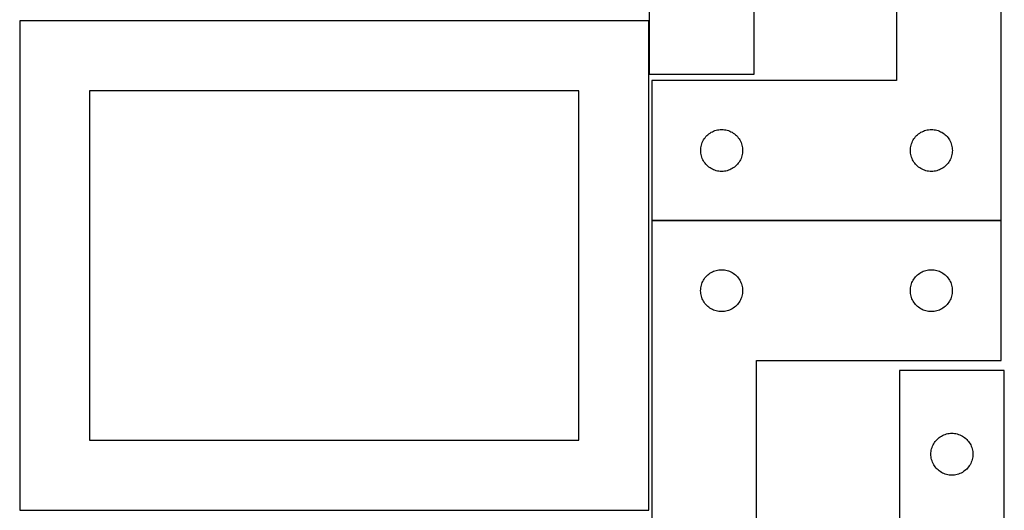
# Model space of a CAD drawing. Header units: millimetres. Extents: x 7 to 1243, y 7 to 2493.
# Tile 6 of 21: x 820 to 1243, y 851 to 1062. Entities that reach past the tile are written whole.
import ezdxf

# ---------------------------------------------------------------- set-up
doc = ezdxf.new("R2010")
doc.units = ezdxf.units.MM
doc.layers.add('COMMON', color=5, linetype='CONTINUOUS', true_color=0x0000ff)
doc.layers.add('CUT', color=7, linetype='CONTINUOUS', true_color=0x000000)

msp = doc.modelspace()

# ---------------------------------------------------------------- linework, layer by layer
at = {"layer": 'COMMON'}
for p, q in [((1090.132683, 1038.525816), (1090.132683, 1061.314821)), ((1241.283739, 975.606591), (1091.307219, 975.606591))]:
    msp.add_line(p, q, dxfattribs=at)
at = {"layer": 'CUT'}
for p, q in [((1090.232683, 1218.525816), (1090.232683, 1038.525816)), ((1135.232683, 1038.525816), (1135.232683, 1158.525816)), ((1196.307219, 1155.706591), (1196.307219, 1035.706591)), ((1241.307219, 975.706591), (1241.307219, 1155.706591)), ((1090.032682, 1061.314821), (820.032682, 1061.314821)), ((820.032682, 1061.314821), (820.032682, 851.314821)), ((1090.032682, 851.314821), (1090.032682, 1061.314821)), ((1090.232683, 1038.525816), (1135.232683, 1038.525816)), ((1196.307219, 1035.706591), (1091.307219, 1035.706591)), ((1091.307219, 1035.706591), (1091.307219, 975.706591)), ((1060.032682, 1031.314821), (850.032682, 1031.314821)), ((850.032682, 1031.314821), (850.032682, 881.314821)), ((1060.032682, 881.314821), (1060.032682, 1031.314821)), ((1117.863068, 1014.021507), (1118.414264, 1014.228962)), ((1118.414264, 1014.228962), (1118.977848, 1014.399924)), ((1118.977848, 1014.399924), (1119.551406, 1014.533659)), ((1119.551406, 1014.533659), (1120.132484, 1014.629595)), ((1120.132484, 1014.629595), (1120.718591, 1014.687321)), ((1120.718591, 1014.687321), (1121.307219, 1014.706591)), ((1121.307219, 1014.706591), (1121.895847, 1014.687321)), ((1121.895847, 1014.687321), (1122.481955, 1014.629595)), ((1122.481955, 1014.629595), (1123.063032, 1014.533659)), ((1123.063032, 1014.533659), (1123.636591, 1014.399924)), ((1123.636591, 1014.399924), (1124.200175, 1014.228962)), ((1124.200175, 1014.228962), (1124.75137, 1014.021507)), ((1207.863068, 1014.021507), (1208.414264, 1014.228962)), ((1208.414264, 1014.228962), (1208.977848, 1014.399924)), ((1208.977848, 1014.399924), (1209.551406, 1014.533659)), ((1209.551406, 1014.533659), (1210.132484, 1014.629595)), ((1210.132484, 1014.629595), (1210.718591, 1014.687321)), ((1210.718591, 1014.687321), (1211.307219, 1014.706591)), ((1211.307219, 1014.706591), (1211.895847, 1014.687321)), ((1211.895847, 1014.687321), (1212.481955, 1014.629595)), ((1212.481955, 1014.629595), (1213.063032, 1014.533659)), ((1213.063032, 1014.533659), (1213.636591, 1014.399924)), ((1213.636591, 1014.399924), (1214.200175, 1014.228962)), ((1214.200175, 1014.228962), (1214.75137, 1014.021507)), ((1113.235365, 1009.687189), (1113.512991, 1010.206591)), ((1113.512991, 1010.206591), (1113.823993, 1010.706723)), ((1113.823993, 1010.706723), (1114.167039, 1011.185444)), ((1114.167039, 1011.185444), (1114.540661, 1011.640703)), ((1114.540661, 1011.640703), (1114.943258, 1012.070552)), ((1114.943258, 1012.070552), (1115.373107, 1012.473149)), ((1115.373107, 1012.473149), (1115.828366, 1012.846771)), ((1115.828366, 1012.846771), (1116.307087, 1013.189818)), ((1116.307087, 1013.189818), (1116.807219, 1013.50082)), ((1116.807219, 1013.50082), (1117.326621, 1013.778446)), ((1117.326621, 1013.778446), (1117.863068, 1014.021507)), ((1124.75137, 1014.021507), (1125.287818, 1013.778446)), ((1125.287818, 1013.778446), (1125.807219, 1013.50082)), ((1125.807219, 1013.50082), (1126.307351, 1013.189818)), ((1126.307351, 1013.189818), (1126.786072, 1012.846771)), ((1126.786072, 1012.846771), (1127.241332, 1012.473149)), ((1127.241332, 1012.473149), (1127.67118, 1012.070552)), ((1127.67118, 1012.070552), (1128.073778, 1011.640703)), ((1128.073778, 1011.640703), (1128.447399, 1011.185444)), ((1128.447399, 1011.185444), (1128.790446, 1010.706723)), ((1128.790446, 1010.706723), (1129.101448, 1010.206591)), ((1129.101448, 1010.206591), (1129.379074, 1009.687189)), ((1203.235365, 1009.687189), (1203.512991, 1010.206591)), ((1203.512991, 1010.206591), (1203.823993, 1010.706723)), ((1203.823993, 1010.706723), (1204.167039, 1011.185444)), ((1204.167039, 1011.185444), (1204.540661, 1011.640703)), ((1204.540661, 1011.640703), (1204.943258, 1012.070552)), ((1204.943258, 1012.070552), (1205.373107, 1012.473149)), ((1205.373107, 1012.473149), (1205.828366, 1012.846771)), ((1205.828366, 1012.846771), (1206.307087, 1013.189818)), ((1206.307087, 1013.189818), (1206.807219, 1013.50082)), ((1206.807219, 1013.50082), (1207.326621, 1013.778446)), ((1207.326621, 1013.778446), (1207.863068, 1014.021507)), ((1214.75137, 1014.021507), (1215.287818, 1013.778446)), ((1215.287818, 1013.778446), (1215.807219, 1013.50082)), ((1215.807219, 1013.50082), (1216.307351, 1013.189818)), ((1216.307351, 1013.189818), (1216.786072, 1012.846771)), ((1216.786072, 1012.846771), (1217.241332, 1012.473149)), ((1217.241332, 1012.473149), (1217.67118, 1012.070552)), ((1217.67118, 1012.070552), (1218.073778, 1011.640703)), ((1218.073778, 1011.640703), (1218.447399, 1011.185444)), ((1218.447399, 1011.185444), (1218.790446, 1010.706723)), ((1218.790446, 1010.706723), (1219.101448, 1010.206591)), ((1219.101448, 1010.206591), (1219.379074, 1009.687189)), ((1112.307219, 1005.706591), (1112.326489, 1006.295219)), ((1112.326489, 1006.295219), (1112.384216, 1006.881327)), ((1112.384216, 1006.881327), (1112.480152, 1007.462404)), ((1112.480152, 1007.462404), (1112.613887, 1008.035963)), ((1112.613887, 1008.035963), (1112.784848, 1008.599546)), ((1112.784848, 1008.599546), (1112.992304, 1009.150742)), ((1112.992304, 1009.150742), (1113.235365, 1009.687189)), ((1129.379074, 1009.687189), (1129.622135, 1009.150742)), ((1129.622135, 1009.150742), (1129.82959, 1008.599546)), ((1129.82959, 1008.599546), (1130.000552, 1008.035963)), ((1130.000552, 1008.035963), (1130.134287, 1007.462404)), ((1130.134287, 1007.462404), (1130.230223, 1006.881327)), ((1130.230223, 1006.881327), (1130.28795, 1006.295219)), ((1130.28795, 1006.295219), (1130.307219, 1005.706591)), ((1202.307219, 1005.706591), (1202.326489, 1006.295219)), ((1202.326489, 1006.295219), (1202.384216, 1006.881327)), ((1202.384216, 1006.881327), (1202.480152, 1007.462404)), ((1202.480152, 1007.462404), (1202.613887, 1008.035963)), ((1202.613887, 1008.035963), (1202.784848, 1008.599546)), ((1202.784848, 1008.599546), (1202.992304, 1009.150742)), ((1202.992304, 1009.150742), (1203.235365, 1009.687189)), ((1219.379074, 1009.687189), (1219.622135, 1009.150742)), ((1219.622135, 1009.150742), (1219.82959, 1008.599546)), ((1219.82959, 1008.599546), (1220.000552, 1008.035963)), ((1220.000552, 1008.035963), (1220.134287, 1007.462404)), ((1220.134287, 1007.462404), (1220.230223, 1006.881327)), ((1220.230223, 1006.881327), (1220.28795, 1006.295219)), ((1220.28795, 1006.295219), (1220.307219, 1005.706591)), ((1112.326489, 1005.117963), (1112.307219, 1005.706591)), ((1112.384216, 1004.531855), (1112.326489, 1005.117963)), ((1112.480152, 1003.950778), (1112.384216, 1004.531855)), ((1112.613887, 1003.37722), (1112.480152, 1003.950778)), ((1112.784848, 1002.813636), (1112.613887, 1003.37722)), ((1112.992304, 1002.26244), (1112.784848, 1002.813636)), ((1113.235365, 1001.725993), (1112.992304, 1002.26244)), ((1113.512991, 1001.206591), (1113.235365, 1001.725993)), ((1129.379074, 1001.725993), (1129.101448, 1001.206591)), ((1129.622135, 1002.26244), (1129.379074, 1001.725993)), ((1129.82959, 1002.813636), (1129.622135, 1002.26244)), ((1130.000552, 1003.37722), (1129.82959, 1002.813636)), ((1130.134287, 1003.950778), (1130.000552, 1003.37722)), ((1130.230223, 1004.531855), (1130.134287, 1003.950778)), ((1130.28795, 1005.117963), (1130.230223, 1004.531855)), ((1130.307219, 1005.706591), (1130.28795, 1005.117963)), ((1202.326489, 1005.117963), (1202.307219, 1005.706591)), ((1202.384216, 1004.531855), (1202.326489, 1005.117963)), ((1202.480152, 1003.950778), (1202.384216, 1004.531855)), ((1202.613887, 1003.37722), (1202.480152, 1003.950778)), ((1202.784848, 1002.813636), (1202.613887, 1003.37722)), ((1202.992304, 1002.26244), (1202.784848, 1002.813636)), ((1203.235365, 1001.725993), (1202.992304, 1002.26244)), ((1203.512991, 1001.206591), (1203.235365, 1001.725993)), ((1219.379074, 1001.725993), (1219.101448, 1001.206591)), ((1219.622135, 1002.26244), (1219.379074, 1001.725993)), ((1219.82959, 1002.813636), (1219.622135, 1002.26244)), ((1220.000552, 1003.37722), (1219.82959, 1002.813636)), ((1220.134287, 1003.950778), (1220.000552, 1003.37722)), ((1220.230223, 1004.531855), (1220.134287, 1003.950778)), ((1220.28795, 1005.117963), (1220.230223, 1004.531855)), ((1220.307219, 1005.706591), (1220.28795, 1005.117963)), ((1113.823993, 1000.706459), (1113.512991, 1001.206591)), ((1114.167039, 1000.227738), (1113.823993, 1000.706459)), ((1114.540661, 999.772479), (1114.167039, 1000.227738)), ((1114.943258, 999.34263), (1114.540661, 999.772479)), ((1115.373107, 998.940033), (1114.943258, 999.34263)), ((1115.828366, 998.566411), (1115.373107, 998.940033)), ((1116.307087, 998.223365), (1115.828366, 998.566411)), ((1116.807219, 997.912363), (1116.307087, 998.223365)), ((1117.326621, 997.634736), (1116.807219, 997.912363)), ((1117.863068, 997.391675), (1117.326621, 997.634736)), ((1118.414264, 997.18422), (1117.863068, 997.391675)), ((1124.75137, 997.391675), (1124.200175, 997.18422)), ((1125.287818, 997.634736), (1124.75137, 997.391675)), ((1125.807219, 997.912363), (1125.287818, 997.634736)), ((1126.307351, 998.223365), (1125.807219, 997.912363)), ((1126.786072, 998.566411), (1126.307351, 998.223365)), ((1127.241332, 998.940033), (1126.786072, 998.566411)), ((1127.67118, 999.34263), (1127.241332, 998.940033)), ((1128.073778, 999.772479), (1127.67118, 999.34263)), ((1128.447399, 1000.227738), (1128.073778, 999.772479)), ((1128.790446, 1000.706459), (1128.447399, 1000.227738)), ((1129.101448, 1001.206591), (1128.790446, 1000.706459)), ((1203.823993, 1000.706459), (1203.512991, 1001.206591)), ((1204.167039, 1000.227738), (1203.823993, 1000.706459)), ((1204.540661, 999.772479), (1204.167039, 1000.227738)), ((1204.943258, 999.34263), (1204.540661, 999.772479)), ((1205.373107, 998.940033), (1204.943258, 999.34263)), ((1205.828366, 998.566411), (1205.373107, 998.940033)), ((1206.307087, 998.223365), (1205.828366, 998.566411)), ((1206.807219, 997.912363), (1206.307087, 998.223365)), ((1207.326621, 997.634736), (1206.807219, 997.912363)), ((1207.863068, 997.391675), (1207.326621, 997.634736)), ((1208.414264, 997.18422), (1207.863068, 997.391675)), ((1214.75137, 997.391675), (1214.200175, 997.18422)), ((1215.287818, 997.634736), (1214.75137, 997.391675)), ((1215.807219, 997.912363), (1215.287818, 997.634736)), ((1216.307351, 998.223365), (1215.807219, 997.912363)), ((1216.786072, 998.566411), (1216.307351, 998.223365)), ((1217.241332, 998.940033), (1216.786072, 998.566411)), ((1217.67118, 999.34263), (1217.241332, 998.940033)), ((1218.073778, 999.772479), (1217.67118, 999.34263)), ((1218.447399, 1000.227738), (1218.073778, 999.772479)), ((1218.790446, 1000.706459), (1218.447399, 1000.227738)), ((1219.101448, 1001.206591), (1218.790446, 1000.706459)), ((1118.977848, 997.013259), (1118.414264, 997.18422)), ((1119.551406, 996.879524), (1118.977848, 997.013259)), ((1120.132484, 996.783587), (1119.551406, 996.879524)), ((1120.718591, 996.725861), (1120.132484, 996.783587)), ((1121.307219, 996.706591), (1120.718591, 996.725861)), ((1121.895847, 996.725861), (1121.307219, 996.706591)), ((1122.481955, 996.783587), (1121.895847, 996.725861)), ((1123.063032, 996.879524), (1122.481955, 996.783587)), ((1123.636591, 997.013259), (1123.063032, 996.879524)), ((1124.200175, 997.18422), (1123.636591, 997.013259)), ((1208.977848, 997.013259), (1208.414264, 997.18422)), ((1209.551406, 996.879524), (1208.977848, 997.013259)), ((1210.132484, 996.783587), (1209.551406, 996.879524)), ((1210.718591, 996.725861), (1210.132484, 996.783587)), ((1211.307219, 996.706591), (1210.718591, 996.725861)), ((1211.895847, 996.725861), (1211.307219, 996.706591)), ((1212.481955, 996.783587), (1211.895847, 996.725861)), ((1213.063032, 996.879524), (1212.481955, 996.783587)), ((1213.636591, 997.013259), (1213.063032, 996.879524)), ((1214.200175, 997.18422), (1213.636591, 997.013259)), ((1091.283739, 975.50659), (1091.283739, 795.50659)), ((1241.283739, 975.50659), (1091.283739, 975.50659)), ((1091.307219, 975.706591), (1241.307219, 975.706591)), ((1241.283739, 915.50659), (1241.283739, 975.50659)), ((1113.800513, 950.506722), (1114.143559, 950.985443)), ((1114.143559, 950.985443), (1114.517181, 951.440702)), ((1114.517181, 951.440702), (1114.919778, 951.870551)), ((1114.919778, 951.870551), (1115.349627, 952.273148)), ((1115.349627, 952.273148), (1115.804886, 952.64677)), ((1115.804886, 952.64677), (1116.283607, 952.989817)), ((1116.283607, 952.989817), (1116.783739, 953.300819)), ((1116.783739, 953.300819), (1117.303141, 953.578445)), ((1117.303141, 953.578445), (1117.839588, 953.821506)), ((1117.839588, 953.821506), (1118.390784, 954.028961)), ((1118.390784, 954.028961), (1118.954368, 954.199923)), ((1118.954368, 954.199923), (1119.527926, 954.333658)), ((1119.527926, 954.333658), (1120.109004, 954.429594)), ((1120.109004, 954.429594), (1120.695111, 954.48732)), ((1120.695111, 954.48732), (1121.283739, 954.50659)), ((1121.283739, 954.50659), (1121.872367, 954.48732)), ((1121.872367, 954.48732), (1122.458475, 954.429594)), ((1122.458475, 954.429594), (1123.039552, 954.333658)), ((1123.039552, 954.333658), (1123.613111, 954.199923)), ((1123.613111, 954.199923), (1124.176694, 954.028961)), ((1124.176694, 954.028961), (1124.72789, 953.821506)), ((1124.72789, 953.821506), (1125.264338, 953.578445)), ((1125.264338, 953.578445), (1125.783739, 953.300819)), ((1125.783739, 953.300819), (1126.283871, 952.989817)), ((1126.283871, 952.989817), (1126.762592, 952.64677)), ((1126.762592, 952.64677), (1127.217852, 952.273148)), ((1127.217852, 952.273148), (1127.6477, 951.870551)), ((1127.6477, 951.870551), (1128.050298, 951.440702)), ((1128.050298, 951.440702), (1128.423919, 950.985443)), ((1128.423919, 950.985443), (1128.766966, 950.506722)), ((1203.800513, 950.506722), (1204.143559, 950.985443)), ((1204.143559, 950.985443), (1204.517181, 951.440702)), ((1204.517181, 951.440702), (1204.919778, 951.870551)), ((1204.919778, 951.870551), (1205.349627, 952.273148)), ((1205.349627, 952.273148), (1205.804886, 952.64677)), ((1205.804886, 952.64677), (1206.283607, 952.989817)), ((1206.283607, 952.989817), (1206.783739, 953.300819)), ((1206.783739, 953.300819), (1207.303141, 953.578445)), ((1207.303141, 953.578445), (1207.839588, 953.821506)), ((1207.839588, 953.821506), (1208.390784, 954.028961)), ((1208.390784, 954.028961), (1208.954368, 954.199923)), ((1208.954368, 954.199923), (1209.527926, 954.333658)), ((1209.527926, 954.333658), (1210.109004, 954.429594)), ((1210.109004, 954.429594), (1210.695111, 954.48732)), ((1210.695111, 954.48732), (1211.283739, 954.50659)), ((1211.283739, 954.50659), (1211.872367, 954.48732)), ((1211.872367, 954.48732), (1212.458475, 954.429594)), ((1212.458475, 954.429594), (1213.039552, 954.333658)), ((1213.039552, 954.333658), (1213.613111, 954.199923)), ((1213.613111, 954.199923), (1214.176694, 954.028961)), ((1214.176694, 954.028961), (1214.72789, 953.821506)), ((1214.72789, 953.821506), (1215.264338, 953.578445)), ((1215.264338, 953.578445), (1215.783739, 953.300819)), ((1215.783739, 953.300819), (1216.283871, 952.989817)), ((1216.283871, 952.989817), (1216.762592, 952.64677)), ((1216.762592, 952.64677), (1217.217852, 952.273148)), ((1217.217852, 952.273148), (1217.6477, 951.870551)), ((1217.6477, 951.870551), (1218.050298, 951.440702)), ((1218.050298, 951.440702), (1218.423919, 950.985443)), ((1218.423919, 950.985443), (1218.766966, 950.506722)), ((1112.303009, 946.095218), (1112.360736, 946.681326)), ((1112.360736, 946.681326), (1112.456672, 947.262403)), ((1112.456672, 947.262403), (1112.590407, 947.835962)), ((1112.590407, 947.835962), (1112.761368, 948.399545)), ((1112.761368, 948.399545), (1112.968824, 948.950741)), ((1112.968824, 948.950741), (1113.211885, 949.487188)), ((1113.211885, 949.487188), (1113.489511, 950.00659)), ((1113.489511, 950.00659), (1113.800513, 950.506722)), ((1128.766966, 950.506722), (1129.077968, 950.00659)), ((1129.077968, 950.00659), (1129.355594, 949.487188)), ((1129.355594, 949.487188), (1129.598655, 948.950741)), ((1129.598655, 948.950741), (1129.80611, 948.399545)), ((1129.80611, 948.399545), (1129.977072, 947.835962)), ((1129.977072, 947.835962), (1130.110807, 947.262403)), ((1130.110807, 947.262403), (1130.206743, 946.681326)), ((1130.206743, 946.681326), (1130.26447, 946.095218)), ((1202.303009, 946.095218), (1202.360736, 946.681326)), ((1202.360736, 946.681326), (1202.456672, 947.262403)), ((1202.456672, 947.262403), (1202.590407, 947.835962)), ((1202.590407, 947.835962), (1202.761368, 948.399545)), ((1202.761368, 948.399545), (1202.968824, 948.950741)), ((1202.968824, 948.950741), (1203.211885, 949.487188)), ((1203.211885, 949.487188), (1203.489511, 950.00659)), ((1203.489511, 950.00659), (1203.800513, 950.506722)), ((1218.766966, 950.506722), (1219.077968, 950.00659)), ((1219.077968, 950.00659), (1219.355594, 949.487188)), ((1219.355594, 949.487188), (1219.598655, 948.950741)), ((1219.598655, 948.950741), (1219.80611, 948.399545)), ((1219.80611, 948.399545), (1219.977072, 947.835962)), ((1219.977072, 947.835962), (1220.110807, 947.262403)), ((1220.110807, 947.262403), (1220.206743, 946.681326)), ((1220.206743, 946.681326), (1220.26447, 946.095218)), ((1112.283739, 945.50659), (1112.303009, 946.095218)), ((1112.303009, 944.917962), (1112.283739, 945.50659)), ((1112.360736, 944.331854), (1112.303009, 944.917962)), ((1112.456672, 943.750777), (1112.360736, 944.331854)), ((1112.590407, 943.177219), (1112.456672, 943.750777)), ((1112.761368, 942.613635), (1112.590407, 943.177219)), ((1112.968824, 942.062439), (1112.761368, 942.613635)), ((1129.80611, 942.613635), (1129.598655, 942.062439)), ((1129.977072, 943.177219), (1129.80611, 942.613635)), ((1130.110807, 943.750777), (1129.977072, 943.177219)), ((1130.206743, 944.331854), (1130.110807, 943.750777)), ((1130.26447, 944.917962), (1130.206743, 944.331854)), ((1130.26447, 946.095218), (1130.283739, 945.50659)), ((1130.283739, 945.50659), (1130.26447, 944.917962)), ((1202.283739, 945.50659), (1202.303009, 946.095218)), ((1202.303009, 944.917962), (1202.283739, 945.50659)), ((1202.360736, 944.331854), (1202.303009, 944.917962)), ((1202.456672, 943.750777), (1202.360736, 944.331854)), ((1202.590407, 943.177219), (1202.456672, 943.750777)), ((1202.761368, 942.613635), (1202.590407, 943.177219)), ((1202.968824, 942.062439), (1202.761368, 942.613635)), ((1219.80611, 942.613635), (1219.598655, 942.062439)), ((1219.977072, 943.177219), (1219.80611, 942.613635)), ((1220.110807, 943.750777), (1219.977072, 943.177219)), ((1220.206743, 944.331854), (1220.110807, 943.750777)), ((1220.26447, 944.917962), (1220.206743, 944.331854)), ((1220.26447, 946.095218), (1220.283739, 945.50659)), ((1220.283739, 945.50659), (1220.26447, 944.917962)), ((1113.211885, 941.525992), (1112.968824, 942.062439)), ((1113.489511, 941.00659), (1113.211885, 941.525992)), ((1113.800513, 940.506458), (1113.489511, 941.00659)), ((1114.143559, 940.027737), (1113.800513, 940.506458)), ((1114.517181, 939.572478), (1114.143559, 940.027737)), ((1114.919778, 939.142629), (1114.517181, 939.572478)), ((1115.349627, 938.740032), (1114.919778, 939.142629)), ((1115.804886, 938.36641), (1115.349627, 938.740032)), ((1116.283607, 938.023364), (1115.804886, 938.36641)), ((1126.762592, 938.36641), (1126.283871, 938.023364)), ((1127.217852, 938.740032), (1126.762592, 938.36641)), ((1127.6477, 939.142629), (1127.217852, 938.740032)), ((1128.050298, 939.572478), (1127.6477, 939.142629)), ((1128.423919, 940.027737), (1128.050298, 939.572478)), ((1128.766966, 940.506458), (1128.423919, 940.027737)), ((1129.077968, 941.00659), (1128.766966, 940.506458)), ((1129.355594, 941.525992), (1129.077968, 941.00659)), ((1129.598655, 942.062439), (1129.355594, 941.525992)), ((1203.211885, 941.525992), (1202.968824, 942.062439)), ((1203.489511, 941.00659), (1203.211885, 941.525992)), ((1203.800513, 940.506458), (1203.489511, 941.00659)), ((1204.143559, 940.027737), (1203.800513, 940.506458)), ((1204.517181, 939.572478), (1204.143559, 940.027737)), ((1204.919778, 939.142629), (1204.517181, 939.572478)), ((1205.349627, 938.740032), (1204.919778, 939.142629)), ((1205.804886, 938.36641), (1205.349627, 938.740032)), ((1206.283607, 938.023364), (1205.804886, 938.36641)), ((1216.762592, 938.36641), (1216.283871, 938.023364)), ((1217.217852, 938.740032), (1216.762592, 938.36641)), ((1217.6477, 939.142629), (1217.217852, 938.740032)), ((1218.050298, 939.572478), (1217.6477, 939.142629)), ((1218.423919, 940.027737), (1218.050298, 939.572478)), ((1218.766966, 940.506458), (1218.423919, 940.027737)), ((1219.077968, 941.00659), (1218.766966, 940.506458)), ((1219.355594, 941.525992), (1219.077968, 941.00659)), ((1219.598655, 942.062439), (1219.355594, 941.525992)), ((1116.783739, 937.712362), (1116.283607, 938.023364)), ((1117.303141, 937.434735), (1116.783739, 937.712362)), ((1117.839588, 937.191674), (1117.303141, 937.434735)), ((1118.390784, 936.984219), (1117.839588, 937.191674)), ((1118.954368, 936.813258), (1118.390784, 936.984219)), ((1119.527926, 936.679523), (1118.954368, 936.813258)), ((1120.109004, 936.583586), (1119.527926, 936.679523)), ((1120.695111, 936.52586), (1120.109004, 936.583586)), ((1121.283739, 936.50659), (1120.695111, 936.52586)), ((1121.872367, 936.52586), (1121.283739, 936.50659)), ((1122.458475, 936.583586), (1121.872367, 936.52586)), ((1123.039552, 936.679523), (1122.458475, 936.583586)), ((1123.613111, 936.813258), (1123.039552, 936.679523)), ((1124.176694, 936.984219), (1123.613111, 936.813258)), ((1124.72789, 937.191674), (1124.176694, 936.984219)), ((1125.264338, 937.434735), (1124.72789, 937.191674)), ((1125.783739, 937.712362), (1125.264338, 937.434735)), ((1126.283871, 938.023364), (1125.783739, 937.712362)), ((1206.783739, 937.712362), (1206.283607, 938.023364)), ((1207.303141, 937.434735), (1206.783739, 937.712362)), ((1207.839588, 937.191674), (1207.303141, 937.434735)), ((1208.390784, 936.984219), (1207.839588, 937.191674)), ((1208.954368, 936.813258), (1208.390784, 936.984219)), ((1209.527926, 936.679523), (1208.954368, 936.813258)), ((1210.109004, 936.583586), (1209.527926, 936.679523)), ((1210.695111, 936.52586), (1210.109004, 936.583586)), ((1211.283739, 936.50659), (1210.695111, 936.52586)), ((1211.872367, 936.52586), (1211.283739, 936.50659)), ((1212.458475, 936.583586), (1211.872367, 936.52586)), ((1213.039552, 936.679523), (1212.458475, 936.583586)), ((1213.613111, 936.813258), (1213.039552, 936.679523)), ((1214.176694, 936.984219), (1213.613111, 936.813258)), ((1214.72789, 937.191674), (1214.176694, 936.984219)), ((1215.264338, 937.434735), (1214.72789, 937.191674)), ((1215.783739, 937.712362), (1215.264338, 937.434735)), ((1216.283871, 938.023364), (1215.783739, 937.712362)), ((1136.283739, 795.50659), (1136.283739, 915.50659)), ((1136.283739, 915.50659), (1241.283739, 915.50659)), ((1242.604731, 911.283871), (1197.604731, 911.283871)), ((1197.604731, 911.283871), (1197.604731, 791.283871)), ((1242.604731, 731.283871), (1242.604731, 911.283871)), ((1215.604731, 883.0781), (1216.124133, 883.355726)), ((1216.124133, 883.355726), (1216.66058, 883.598787)), ((1216.66058, 883.598787), (1217.211776, 883.806242)), ((1217.211776, 883.806242), (1217.77536, 883.977204)), ((1217.77536, 883.977204), (1218.348918, 884.110939)), ((1218.348918, 884.110939), (1218.929996, 884.206875)), ((1218.929996, 884.206875), (1219.516103, 884.264602)), ((1219.516103, 884.264602), (1220.104731, 884.283871)), ((1220.104731, 884.283871), (1220.69336, 884.264602)), ((1220.69336, 884.264602), (1221.279467, 884.206875)), ((1221.279467, 884.206875), (1221.860544, 884.110939)), ((1221.860544, 884.110939), (1222.434103, 883.977204)), ((1222.434103, 883.977204), (1222.997687, 883.806242)), ((1222.997687, 883.806242), (1223.548882, 883.598787)), ((1223.548882, 883.598787), (1224.08533, 883.355726)), ((1224.08533, 883.355726), (1224.604731, 883.0781)), ((850.032682, 881.314821), (1060.032682, 881.314821)), ((1211.789816, 878.728022), (1212.032877, 879.26447)), ((1212.032877, 879.26447), (1212.310503, 879.783871)), ((1212.310503, 879.783871), (1212.621505, 880.284003)), ((1212.621505, 880.284003), (1212.964551, 880.762724)), ((1212.964551, 880.762724), (1213.338173, 881.217984)), ((1213.338173, 881.217984), (1213.74077, 881.647832)), ((1213.74077, 881.647832), (1214.170619, 882.05043)), ((1214.170619, 882.05043), (1214.625879, 882.424051)), ((1214.625879, 882.424051), (1215.104599, 882.767098)), ((1215.104599, 882.767098), (1215.604731, 883.0781)), ((1224.604731, 883.0781), (1225.104863, 882.767098)), ((1225.104863, 882.767098), (1225.583584, 882.424051)), ((1225.583584, 882.424051), (1226.038844, 882.05043)), ((1226.038844, 882.05043), (1226.468692, 881.647832)), ((1226.468692, 881.647832), (1226.87129, 881.217984)), ((1226.87129, 881.217984), (1227.244911, 880.762724)), ((1227.244911, 880.762724), (1227.587958, 880.284003)), ((1227.587958, 880.284003), (1227.89896, 879.783871)), ((1227.89896, 879.783871), (1228.176586, 879.26447)), ((1228.176586, 879.26447), (1228.419647, 878.728022)), ((1211.104731, 875.283871), (1211.124001, 875.872499)), ((1211.124001, 874.695243), (1211.104731, 875.283871)), ((1211.124001, 875.872499), (1211.181728, 876.458607)), ((1211.181728, 876.458607), (1211.277664, 877.039684)), ((1211.277664, 877.039684), (1211.411399, 877.613243)), ((1211.411399, 877.613243), (1211.58236, 878.176827)), ((1211.58236, 878.176827), (1211.789816, 878.728022)), ((1228.419647, 878.728022), (1228.627103, 878.176827)), ((1228.627103, 878.176827), (1228.798064, 877.613243)), ((1228.798064, 877.613243), (1228.931799, 877.039684)), ((1228.931799, 877.039684), (1229.027735, 876.458607)), ((1229.027735, 876.458607), (1229.085462, 875.872499)), ((1229.085462, 875.872499), (1229.104731, 875.283871)), ((1229.104731, 875.283871), (1229.085462, 874.695243)), ((1211.181728, 874.109136), (1211.124001, 874.695243)), ((1211.277664, 873.528058), (1211.181728, 874.109136)), ((1211.411399, 872.9545), (1211.277664, 873.528058)), ((1211.58236, 872.390916), (1211.411399, 872.9545)), ((1211.789816, 871.83972), (1211.58236, 872.390916)), ((1212.032877, 871.303273), (1211.789816, 871.83972)), ((1212.310503, 870.783871), (1212.032877, 871.303273)), ((1212.621505, 870.283739), (1212.310503, 870.783871)), ((1227.89896, 870.783871), (1227.587958, 870.283739)), ((1228.176586, 871.303273), (1227.89896, 870.783871)), ((1228.419647, 871.83972), (1228.176586, 871.303273)), ((1228.627103, 872.390916), (1228.419647, 871.83972)), ((1228.798064, 872.9545), (1228.627103, 872.390916)), ((1228.931799, 873.528058), (1228.798064, 872.9545)), ((1229.027735, 874.109136), (1228.931799, 873.528058)), ((1229.085462, 874.695243), (1229.027735, 874.109136)), ((1212.964551, 869.805018), (1212.621505, 870.283739)), ((1213.338173, 869.349759), (1212.964551, 869.805018)), ((1213.74077, 868.91991), (1213.338173, 869.349759)), ((1214.170619, 868.517313), (1213.74077, 868.91991)), ((1214.625879, 868.143691), (1214.170619, 868.517313)), ((1215.104599, 867.800645), (1214.625879, 868.143691)), ((1215.604731, 867.489643), (1215.104599, 867.800645)), ((1216.124133, 867.212017), (1215.604731, 867.489643)), ((1216.66058, 866.968956), (1216.124133, 867.212017)), ((1217.211776, 866.7615), (1216.66058, 866.968956)), ((1217.77536, 866.590539), (1217.211776, 866.7615)), ((1218.348918, 866.456804), (1217.77536, 866.590539)), ((1218.929996, 866.360868), (1218.348918, 866.456804)), ((1219.516103, 866.303141), (1218.929996, 866.360868)), ((1220.104731, 866.283871), (1219.516103, 866.303141)), ((1220.69336, 866.303141), (1220.104731, 866.283871)), ((1221.279467, 866.360868), (1220.69336, 866.303141)), ((1221.860544, 866.456804), (1221.279467, 866.360868)), ((1222.434103, 866.590539), (1221.860544, 866.456804)), ((1222.997687, 866.7615), (1222.434103, 866.590539)), ((1223.548882, 866.968956), (1222.997687, 866.7615)), ((1224.08533, 867.212017), (1223.548882, 866.968956)), ((1224.604731, 867.489643), (1224.08533, 867.212017)), ((1225.104863, 867.800645), (1224.604731, 867.489643)), ((1225.583584, 868.143691), (1225.104863, 867.800645)), ((1226.038844, 868.517313), (1225.583584, 868.143691)), ((1226.468692, 868.91991), (1226.038844, 868.517313)), ((1226.87129, 869.349759), (1226.468692, 868.91991)), ((1227.244911, 869.805018), (1226.87129, 869.349759)), ((1227.587958, 870.283739), (1227.244911, 869.805018)), ((820.032682, 851.314821), (1090.032682, 851.314821))]:
    msp.add_line(p, q, dxfattribs=at)

doc.saveas('drawing.dxf')
